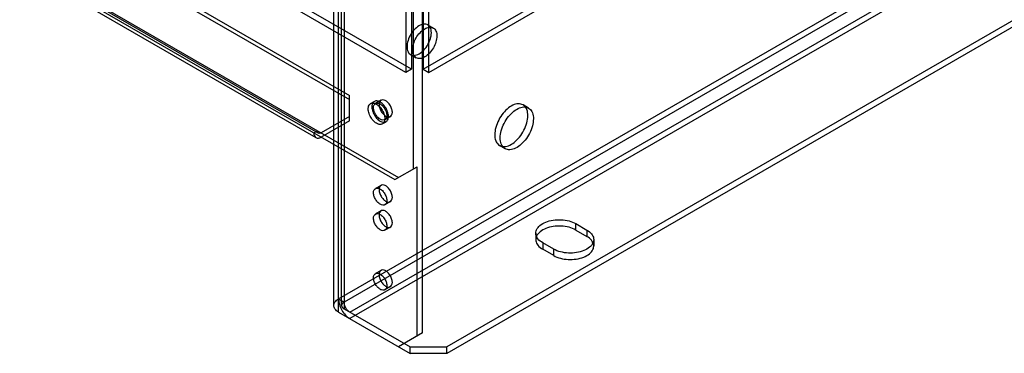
# Model space of a CAD drawing. Header units: millimetres. Extents: x 92 to 712, y 197 to 926.
# Tile 5 of 31: x 273 to 462, y 197 to 261. Entities that reach past the tile are written whole.
import ezdxf

# ---------------------------------------------------------------- set-up
doc = ezdxf.new("R2010")
doc.units = ezdxf.units.MM
doc.header["$LTSCALE"] = 73.013293
doc.layers.get('0').update_dxf_attribs({"linetype": 'CONTINUOUS'})

msp = doc.modelspace()

# ---------------------------------------------------------------- linework, layer by layer
at = {"color": 7, "linetype": 'CONTINUOUS'}
for p, q in [((333.14, 206.25), (333.14, 523.71)), ((334.05, 204.99), (334.05, 524.98)), ((334.64, 206.25), (334.64, 523.71)), ((335.11, 524.36), (335.11, 205.6)), ((350.18, 200.98), (350.18, 510.28)), ((348.41, 232.46), (348.41, 509.25)), ((334.05, 207.52), (669.07, 400.95)), ((670.14, 400.33), (335.11, 206.91)), ((336.24, 204.95), (671.27, 398.37)), ((671.27, 397.15), (336.24, 203.72)), ((682.8, 387.63), (354.84, 198.29)), ((682.8, 386.41), (354.84, 197.06)), ((346.99, 251), (152.53, 363.26)), ((348.05, 251.61), (153.59, 363.88)), ((118.6, 361.06), (344.87, 230.42)), ((119.31, 361.46), (345.58, 230.83)), ((148.05, 355.2), (336.14, 246.6)), ((148.05, 354.38), (336.14, 245.79)), ((135.07, 352.03), (330.23, 239.35)), ((134.57, 351.16), (329.73, 238.48)), ((350.31, 251.61), (399.81, 280.19)), ((351.37, 251), (400.87, 279.58)), ((346.99, 264.8), (346.99, 251)), ((348.05, 265.41), (348.05, 251.61)), ((350.31, 265.41), (350.31, 251.61)), ((351.37, 251), (351.37, 264.8)), ((351.18, 260.14), (352.25, 259.53)), ((347.88, 254.43), (348.95, 253.81)), ((348.05, 251.61), (346.99, 251)), ((350.31, 251.61), (351.37, 251)), ((336.14, 241.7), (336.14, 246.6)), ((342.21, 245.65), (341.15, 245.04)), ((340.21, 245.02), (340.92, 245.43)), ((370.52, 244.16), (369.46, 244.77)), ((336.14, 242.52), (330.73, 239.4)), ((344.01, 242.54), (342.95, 241.92)), ((336.14, 241.7), (330.73, 238.58)), ((342.46, 241.13), (343.17, 241.53)), ((329.32, 239.4), (330.02, 239.81)), ((366.02, 236.36), (364.96, 236.98)), ((344.87, 230.42), (349.12, 232.87)), ((349.12, 200.37), (349.12, 232.87)), ((342.21, 229.32), (341.15, 228.71)), ((344.01, 226.21), (342.95, 225.59)), ((342.21, 224.43), (341.15, 223.81)), ((344.01, 221.31), (342.95, 220.7)), ((379.59, 221.97), (381.71, 220.74)), ((379.59, 220.74), (379.59, 221.97)), ((371.91, 220.13), (371.91, 218.91)), ((379.59, 220.74), (381.71, 219.52)), ((381.71, 220.74), (381.71, 219.52)), ((375.35, 217.07), (373.23, 218.29)), ((373.23, 218.29), (373.23, 217.07)), ((383.03, 218.91), (383.03, 217.68)), ((375.35, 215.84), (373.23, 217.07)), ((375.35, 215.84), (375.35, 217.07)), ((342.21, 212.99), (341.15, 212.38)), ((344.01, 209.88), (342.95, 209.26)), ((334.05, 207.52), (335.11, 206.91)), ((334.05, 204.99), (347.77, 197.06)), ((335.11, 205.6), (347.77, 198.29)), ((350.18, 200.98), (345.58, 198.33)), ((347.77, 198.29), (354.84, 198.29)), ((347.77, 197.06), (347.77, 198.29)), ((354.84, 197.06), (347.77, 197.06)), ((354.84, 197.06), (354.84, 198.29))]:
    msp.add_line(p, q, dxfattribs=at)
for points, knots in [([(351.37, 260.01), (351.18, 260.18), (350.58, 260.4), (349.62, 260.1), (348.7, 259.4), (347.91, 258.38), (347.36, 257.2), (347.2, 256.34), (347.2, 255.94)], [0, 0, 0, 0, 0.116875, 0.255967, 0.427912, 0.622426, 0.820075, 1, 1, 1, 1]), ([(348.26, 255.33), (348.26, 255.71), (348.41, 256.52), (348.9, 257.65), (349.63, 258.64), (350.5, 259.37), (351.4, 259.75), (352.29, 259.62), (352.85, 258.93), (352.93, 258.34), (352.93, 258.02)], [0, 0, 0, 0, 0.139572, 0.292523, 0.444821, 0.583636, 0.698028, 0.791055, 0.884598, 1, 1, 1, 1]), ([(351.87, 258.63), (351.87, 258.82), (351.84, 259.17), (351.67, 259.65), (351.48, 259.91), (351.37, 260.01)], [0, 0, 0, 0, 0.374534, 0.704797, 1, 1, 1, 1]), ([(352.93, 258.02), (352.93, 257.64), (352.78, 256.83), (352.29, 255.7), (351.56, 254.7), (350.69, 253.97), (349.79, 253.6), (348.9, 253.72), (348.34, 254.42), (348.26, 255.01), (348.26, 255.33)], [0, 0, 0, 0, 0.139572, 0.292523, 0.444821, 0.583636, 0.698028, 0.791055, 0.884598, 1, 1, 1, 1]), ([(351.37, 256.69), (351.48, 256.9), (351.65, 257.33), (351.82, 257.99), (351.87, 258.42), (351.87, 258.63)], [0, 0, 0, 0, 0.353776, 0.69018, 1, 1, 1, 1]), ([(347.2, 255.94), (347.2, 255.61), (347.28, 254.99), (347.92, 254.28), (348.87, 254.23), (349.81, 254.7), (350.7, 255.54), (351.17, 256.28), (351.37, 256.69)], [0, 0, 0, 0, 0.159034, 0.287195, 0.418862, 0.583389, 0.782466, 1, 1, 1, 1]), ([(344.38, 243.36), (344.38, 243.61), (344.27, 244.11), (343.93, 244.8), (343.44, 245.36), (342.9, 245.72), (342.31, 245.78), (341.88, 245.4), (341.83, 245.03), (341.83, 244.83)], [0, 0, 0, 0, 0.162892, 0.338517, 0.507397, 0.652855, 0.765202, 0.869081, 1, 1, 1, 1]), ([(339.75, 243.99), (339.75, 244.24), (339.81, 244.7), (340.34, 245.17), (341.07, 245.11), (341.75, 244.67), (342.36, 243.97), (342.8, 243.1), (342.93, 242.46), (342.93, 242.16)], [0, 0, 0, 0, 0.130231, 0.233176, 0.344879, 0.489739, 0.658605, 0.836049, 1, 1, 1, 1]), ([(342.93, 242.16), (342.93, 241.91), (342.87, 241.45), (342.34, 240.97), (341.61, 241.04), (340.93, 241.48), (340.32, 242.18), (339.88, 243.05), (339.75, 243.69), (339.75, 243.99)], [0, 0, 0, 0, 0.130231, 0.233176, 0.344879, 0.489739, 0.658605, 0.836049, 1, 1, 1, 1]), ([(343.64, 242.56), (343.64, 242.87), (343.51, 243.51), (343.07, 244.36), (342.47, 245.07), (341.79, 245.51), (341.06, 245.59), (340.52, 245.11), (340.45, 244.65), (340.45, 244.4)], [0, 0, 0, 0, 0.162892, 0.338517, 0.507397, 0.652855, 0.765202, 0.869081, 1, 1, 1, 1]), ([(340.45, 244.4), (340.45, 244.1), (340.59, 243.46), (341.02, 242.6), (341.62, 241.9), (342.31, 241.46), (343.03, 241.38), (343.57, 241.86), (343.64, 242.32), (343.64, 242.56)], [0, 0, 0, 0, 0.162892, 0.338517, 0.507397, 0.652855, 0.765202, 0.869081, 1, 1, 1, 1]), ([(340.77, 244.22), (340.77, 244.41), (340.82, 244.78), (341.25, 245.16), (341.83, 245.11), (342.37, 244.76), (342.86, 244.2), (343.21, 243.51), (343.32, 242.99), (343.32, 242.75)], [0, 0, 0, 0, 0.130231, 0.233176, 0.344879, 0.489739, 0.658605, 0.836049, 1, 1, 1, 1]), ([(343.32, 242.75), (343.32, 242.55), (343.27, 242.19), (342.84, 241.8), (342.26, 241.86), (341.72, 242.21), (341.23, 242.77), (340.88, 243.46), (340.77, 243.97), (340.77, 244.22)], [0, 0, 0, 0, 0.130231, 0.233176, 0.344879, 0.489739, 0.658605, 0.836049, 1, 1, 1, 1]), ([(341.83, 244.83), (341.83, 244.59), (341.94, 244.08), (342.28, 243.39), (342.77, 242.83), (343.31, 242.47), (343.9, 242.41), (344.33, 242.79), (344.38, 243.16), (344.38, 243.36)], [0, 0, 0, 0, 0.162892, 0.338517, 0.507397, 0.652855, 0.765202, 0.869081, 1, 1, 1, 1]), ([(370.39, 242.71), (370.39, 243.1), (370.3, 243.82), (369.73, 244.71), (368.76, 245.07), (367.68, 244.85), (366.59, 244.19), (365.58, 243.16), (364.74, 241.88), (364.19, 240.48), (364.03, 239.5), (364.03, 239.04)], [0, 0, 0, 0, 0.103304, 0.188221, 0.267734, 0.360432, 0.473054, 0.602503, 0.739886, 0.876488, 1, 1, 1, 1]), ([(365.09, 238.42), (365.09, 238.89), (365.25, 239.86), (365.8, 241.25), (366.62, 242.53), (367.62, 243.56), (368.71, 244.23), (369.8, 244.46), (370.78, 244.11), (371.36, 243.21), (371.45, 242.49), (371.45, 242.1)], [0, 0, 0, 0, 0.12288, 0.258001, 0.394374, 0.524117, 0.637202, 0.730341, 0.810575, 0.896244, 1, 1, 1, 1]), ([(364.03, 239.04), (364.03, 238.65), (364.12, 237.93), (364.69, 237.04), (365.66, 236.67), (366.75, 236.9), (367.84, 237.56), (368.85, 238.58), (369.68, 239.87), (370.24, 241.27), (370.39, 242.25), (370.39, 242.71)], [0, 0, 0, 0, 0.103304, 0.188221, 0.267734, 0.360432, 0.473054, 0.602503, 0.739886, 0.876488, 1, 1, 1, 1]), ([(371.45, 242.1), (371.45, 241.64), (371.3, 240.66), (370.75, 239.27), (369.93, 238), (368.92, 236.97), (367.83, 236.3), (366.74, 236.06), (365.77, 236.41), (365.18, 237.31), (365.09, 238.03), (365.09, 238.42)], [0, 0, 0, 0, 0.12288, 0.258001, 0.394374, 0.524117, 0.637202, 0.730341, 0.810575, 0.896244, 1, 1, 1, 1]), ([(329.32, 239.4), (329.32, 239.21), (329.36, 238.85), (329.7, 238.43), (330.23, 238.35), (330.56, 238.49), (330.73, 238.58)], [0, 0, 0, 0, 0.277328, 0.500003, 0.722676, 1, 1, 1, 1]), ([(330.73, 239.4), (330.63, 239.34), (330.4, 239.25), (330.06, 239.44), (330.02, 239.69), (330.02, 239.81)], [0, 0, 0, 0, 0.356068, 0.643814, 1, 1, 1, 1]), ([(340.77, 227.89), (340.77, 228.08), (340.82, 228.45), (341.25, 228.83), (341.83, 228.78), (342.37, 228.43), (342.86, 227.87), (343.21, 227.18), (343.32, 226.66), (343.32, 226.42)], [0, 0, 0, 0, 0.130231, 0.233176, 0.344879, 0.489739, 0.658605, 0.836049, 1, 1, 1, 1]), ([(344.38, 227.03), (344.38, 227.27), (344.27, 227.78), (343.93, 228.47), (343.44, 229.03), (342.9, 229.39), (342.31, 229.45), (341.88, 229.07), (341.83, 228.7), (341.83, 228.5)], [0, 0, 0, 0, 0.162892, 0.338517, 0.507397, 0.652855, 0.765202, 0.869081, 1, 1, 1, 1]), ([(343.32, 226.42), (343.32, 226.22), (343.27, 225.86), (342.84, 225.47), (342.26, 225.53), (341.72, 225.88), (341.23, 226.44), (340.88, 227.13), (340.77, 227.64), (340.77, 227.89)], [0, 0, 0, 0, 0.130231, 0.233176, 0.344879, 0.489739, 0.658605, 0.836049, 1, 1, 1, 1]), ([(341.83, 228.5), (341.83, 228.26), (341.94, 227.75), (342.28, 227.06), (342.77, 226.5), (343.31, 226.14), (343.9, 226.08), (344.33, 226.46), (344.38, 226.83), (344.38, 227.03)], [0, 0, 0, 0, 0.162892, 0.338517, 0.507397, 0.652855, 0.765202, 0.869081, 1, 1, 1, 1]), ([(340.77, 222.99), (340.77, 223.18), (340.82, 223.55), (341.25, 223.93), (341.83, 223.88), (342.37, 223.53), (342.86, 222.97), (343.21, 222.28), (343.32, 221.77), (343.32, 221.52)], [0, 0, 0, 0, 0.130231, 0.233176, 0.344879, 0.489739, 0.658605, 0.836049, 1, 1, 1, 1]), ([(343.32, 221.52), (343.32, 221.32), (343.27, 220.96), (342.84, 220.57), (342.26, 220.63), (341.72, 220.98), (341.23, 221.54), (340.88, 222.23), (340.77, 222.74), (340.77, 222.99)], [0, 0, 0, 0, 0.130231, 0.233176, 0.344879, 0.489739, 0.658605, 0.836049, 1, 1, 1, 1]), ([(344.38, 222.13), (344.38, 222.38), (344.27, 222.88), (343.93, 223.57), (343.44, 224.13), (342.9, 224.49), (342.31, 224.55), (341.88, 224.17), (341.83, 223.8), (341.83, 223.6)], [0, 0, 0, 0, 0.162892, 0.338517, 0.507397, 0.652855, 0.765202, 0.869081, 1, 1, 1, 1]), ([(341.83, 223.6), (341.83, 223.36), (341.94, 222.85), (342.28, 222.16), (342.77, 221.6), (343.31, 221.25), (343.9, 221.18), (344.33, 221.56), (344.38, 221.94), (344.38, 222.13)], [0, 0, 0, 0, 0.162892, 0.338517, 0.507397, 0.652855, 0.765202, 0.869081, 1, 1, 1, 1]), ([(373.23, 218.29), (372.89, 218.49), (372.31, 218.93), (371.83, 219.87), (372, 220.89), (372.73, 221.72), (373.85, 222.33), (375.25, 222.69), (376.77, 222.77), (378.26, 222.55), (379.19, 222.2), (379.59, 221.97)], [0, 0, 0, 0, 0.103303, 0.188219, 0.267731, 0.36043, 0.473052, 0.602502, 0.739885, 0.876488, 1, 1, 1, 1]), ([(379.59, 220.74), (379.19, 220.97), (378.27, 221.33), (376.8, 221.54), (375.28, 221.47), (373.88, 221.12), (372.76, 220.51), (372.01, 219.68), (371.82, 218.66), (372.31, 217.7), (372.89, 217.26), (373.23, 217.07)], [0, 0, 0, 0, 0.12288, 0.258001, 0.394375, 0.524119, 0.637204, 0.730344, 0.810577, 0.896245, 1, 1, 1, 1]), ([(381.71, 220.74), (382.05, 220.55), (382.63, 220.11), (383.11, 219.17), (382.94, 218.15), (382.21, 217.32), (381.09, 216.71), (379.7, 216.34), (378.17, 216.27), (376.68, 216.48), (375.75, 216.84), (375.35, 217.07)], [0, 0, 0, 0, 0.103303, 0.188219, 0.267731, 0.36043, 0.473052, 0.602502, 0.739885, 0.876488, 1, 1, 1, 1]), ([(375.35, 215.84), (375.75, 215.61), (376.67, 215.26), (378.15, 215.04), (379.67, 215.12), (381.06, 215.47), (382.19, 216.08), (382.93, 216.91), (383.12, 217.93), (382.63, 218.88), (382.05, 219.32), (381.71, 219.52)], [0, 0, 0, 0, 0.12288, 0.258001, 0.394375, 0.524119, 0.637204, 0.730344, 0.810577, 0.896245, 1, 1, 1, 1]), ([(340.77, 211.56), (340.77, 211.75), (340.82, 212.12), (341.25, 212.5), (341.83, 212.45), (342.37, 212.1), (342.86, 211.54), (343.21, 210.85), (343.32, 210.33), (343.32, 210.09)], [0, 0, 0, 0, 0.130231, 0.233176, 0.344879, 0.489739, 0.658605, 0.836049, 1, 1, 1, 1]), ([(344.38, 210.7), (344.38, 210.94), (344.27, 211.45), (343.93, 212.14), (343.44, 212.7), (342.9, 213.06), (342.31, 213.12), (341.88, 212.74), (341.83, 212.37), (341.83, 212.17)], [0, 0, 0, 0, 0.162892, 0.338517, 0.507397, 0.652855, 0.765202, 0.869081, 1, 1, 1, 1]), ([(341.83, 212.17), (341.83, 211.93), (341.94, 211.42), (342.28, 210.73), (342.77, 210.17), (343.31, 209.81), (343.9, 209.75), (344.33, 210.13), (344.38, 210.5), (344.38, 210.7)], [0, 0, 0, 0, 0.162892, 0.338517, 0.507397, 0.652855, 0.765202, 0.869081, 1, 1, 1, 1]), ([(343.32, 210.09), (343.32, 209.89), (343.27, 209.53), (342.84, 209.14), (342.26, 209.2), (341.72, 209.55), (341.23, 210.11), (340.88, 210.8), (340.77, 211.31), (340.77, 211.56)], [0, 0, 0, 0, 0.130231, 0.233176, 0.344879, 0.489739, 0.658605, 0.836049, 1, 1, 1, 1]), ([(334.05, 204.99), (333.79, 205.14), (333.35, 205.48), (333.05, 206.25), (333.35, 207.03), (333.79, 207.37), (334.05, 207.52)], [0, 0, 0, 0, 0.277328, 0.500001, 0.722674, 1, 1, 1, 1]), ([(334.05, 207.52), (334.05, 207.16), (334.18, 206.4), (334.65, 205.34), (335.34, 204.4), (335.93, 203.9), (336.24, 203.72)], [0, 0, 0, 0, 0.239285, 0.500001, 0.760716, 1, 1, 1, 1]), ([(335.11, 206.91), (334.98, 206.83), (334.75, 206.66), (334.59, 206.25), (334.75, 205.85), (334.98, 205.68), (335.11, 205.6)], [0, 0, 0, 0, 0.277326, 0.499999, 0.722672, 1, 1, 1, 1]), ([(336.24, 204.95), (336.08, 205.04), (335.78, 205.3), (335.42, 205.78), (335.18, 206.33), (335.11, 206.72), (335.11, 206.91)], [0, 0, 0, 0, 0.239284, 0.499999, 0.760715, 1, 1, 1, 1])]:
    msp.add_open_spline(points, degree=3, knots=knots, dxfattribs=at)

doc.saveas('drawing.dxf')
